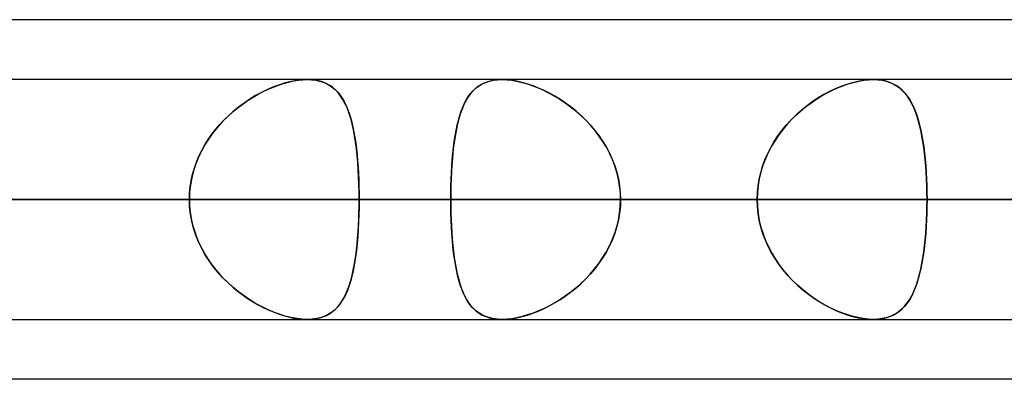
# Model space of a CAD drawing. Header units: millimetres. Extents: x -215 to 215, y -82 to 97.
# Tile 17 of 73: x -94.58 to -88.08, y 41.62 to 44. Entities that reach past the tile are written whole.
import ezdxf

# ---------------------------------------------------------------- set-up
doc = ezdxf.new("R2010")
doc.units = ezdxf.units.MM
doc.layers.add('MAIN-1', color=7, linetype='Continuous')
doc.layers.add('MAIN-2', color=7, linetype='Continuous')

msp = doc.modelspace()

# ---------------------------------------------------------------- linework, layer by layer
at = {"layer": 'MAIN-1'}
for p, q in [((-57.1029, 44), (-109.5547, 44)), ((108.8839, 43.6038), (-108.8839, 43.6038)), ((109.3184, 42.8112), (-109.3184, 42.8112)), ((-108.7738, 42.0187), (108.7738, 42.0187)), ((-88.9409, 42.0187), (-88.9411, 42.0187)), ((-88.9408, 42.0187), (-88.9409, 42.0187)), ((-88.9406, 42.0187), (-88.9408, 42.0187)), ((-88.9405, 42.0187), (-88.9406, 42.0187)), ((-88.9403, 42.0187), (-88.9405, 42.0187)), ((-88.9401, 42.0187), (-88.9403, 42.0187)), ((-57.4772, 41.6225), (-108.9024, 41.6225))]:
    msp.add_line(p, q, dxfattribs=at)
at = {"layer": 'MAIN-2'}
for p, q in [((-92.9019, 43.5549), (-92.8682, 43.5676)), ((-92.8622, 43.5696), (-92.9014, 43.5551)), ((-92.8682, 43.5676), (-92.8348, 43.5784)), ((-92.8234, 43.5817), (-92.8622, 43.5696)), ((-92.8348, 43.5784), (-92.8017, 43.5875)), ((-92.7852, 43.5913), (-92.8234, 43.5817)), ((-92.8017, 43.5875), (-92.7692, 43.5946)), ((-92.7479, 43.5982), (-92.7852, 43.5913)), ((-92.7692, 43.5946), (-92.7376, 43.5997)), ((-92.7121, 43.6024), (-92.7479, 43.5982)), ((-92.7376, 43.5997), (-92.7073, 43.6028)), ((-92.6781, 43.6038), (-92.7121, 43.6024)), ((-92.7073, 43.6028), (-92.6782, 43.6038)), ((-92.6782, 43.6038), (-92.6499, 43.6027)), ((-92.6453, 43.6023), (-92.6781, 43.6038)), ((-92.6499, 43.6027), (-92.623, 43.5995)), ((-92.6144, 43.598), (-92.6453, 43.6023)), ((-92.623, 43.5995), (-92.5974, 43.5941)), ((-92.5854, 43.5907), (-92.6144, 43.598)), ((-92.5974, 43.5941), (-92.5735, 43.5867)), ((-92.5586, 43.5807), (-92.5854, 43.5907)), ((-92.5735, 43.5867), (-92.5512, 43.5773)), ((-92.5341, 43.568), (-92.5586, 43.5807)), ((-92.5512, 43.5773), (-92.5305, 43.5659)), ((-92.5117, 43.5528), (-92.5341, 43.568)), ((-92.5305, 43.5659), (-92.5114, 43.5526)), ((-91.5636, 43.5485), (-91.5442, 43.5628)), ((-91.5288, 43.5721), (-91.5505, 43.5585)), ((-91.5442, 43.5628), (-91.5232, 43.5751)), ((-91.5052, 43.5833), (-91.5288, 43.5721)), ((-91.5232, 43.5751), (-91.5004, 43.5853)), ((-91.4797, 43.5922), (-91.5052, 43.5833)), ((-91.5004, 43.5853), (-91.4757, 43.5933)), ((-91.4521, 43.5986), (-91.4797, 43.5922)), ((-91.4757, 43.5933), (-91.4492, 43.5991)), ((-91.4227, 43.6025), (-91.4521, 43.5986)), ((-91.4492, 43.5991), (-91.4213, 43.6026)), ((-91.3918, 43.6038), (-91.4227, 43.6025)), ((-91.4213, 43.6026), (-91.3919, 43.6037)), ((-91.3919, 43.6037), (-91.361, 43.6026)), ((-91.3605, 43.6026), (-91.3918, 43.6038)), ((-91.361, 43.6026), (-91.3287, 43.5992)), ((-91.3279, 43.5991), (-91.3605, 43.6026)), ((-91.3287, 43.5992), (-91.295, 43.5934)), ((-91.2939, 43.5932), (-91.3279, 43.5991)), ((-91.295, 43.5934), (-91.2604, 43.5855)), ((-91.2588, 43.5851), (-91.2939, 43.5932)), ((-91.2604, 43.5855), (-91.2251, 43.5754)), ((-91.2232, 43.5747), (-91.2588, 43.5851)), ((-91.2251, 43.5754), (-91.1895, 43.5632)), ((-91.1872, 43.5624), (-91.2232, 43.5747)), ((-91.1895, 43.5632), (-91.1536, 43.5491)), ((-91.1509, 43.548), (-91.1872, 43.5624)), ((-89.178, 43.5487), (-89.1423, 43.563)), ((-89.1166, 43.5721), (-89.1541, 43.5585)), ((-89.1423, 43.563), (-89.1069, 43.5753)), ((-89.0796, 43.5834), (-89.1166, 43.5721)), ((-89.1069, 43.5753), (-89.0718, 43.5854)), ((-89.0432, 43.5922), (-89.0796, 43.5834)), ((-89.0718, 43.5854), (-89.0373, 43.5935)), ((-89.0076, 43.5987), (-89.0432, 43.5922)), ((-89.0373, 43.5935), (-89.0037, 43.5992)), ((-88.9735, 43.6025), (-89.0076, 43.5987)), ((-89.0037, 43.5992), (-88.9714, 43.6027)), ((-88.9411, 43.6038), (-88.9735, 43.6025)), ((-88.9714, 43.6027), (-88.9405, 43.6037)), ((-88.9112, 43.6026), (-88.9411, 43.6038)), ((-88.9405, 43.6037), (-88.9111, 43.6026)), ((-88.8829, 43.5991), (-88.9112, 43.6026)), ((-88.9111, 43.6026), (-88.8832, 43.5991)), ((-88.8832, 43.5991), (-88.8566, 43.5933)), ((-88.8562, 43.5932), (-88.8829, 43.5991)), ((-88.8566, 43.5933), (-88.8318, 43.5853)), ((-88.8311, 43.585), (-88.8562, 43.5932)), ((-88.8318, 43.5853), (-88.8087, 43.5752)), ((-88.8078, 43.5747), (-88.8311, 43.585)), ((-88.8087, 43.5752), (-88.7873, 43.563)), ((-88.7862, 43.5623), (-88.8078, 43.5747)), ((-88.7873, 43.563), (-88.7674, 43.5489)), ((-88.7663, 43.5479), (-88.7862, 43.5623)), ((-93.0193, 43.4977), (-93.058, 43.4742)), ((-93.0362, 43.4878), (-93.0029, 43.507)), ((-92.9802, 43.5191), (-93.0193, 43.4977)), ((-93.0029, 43.507), (-92.9694, 43.5245)), ((-92.9408, 43.5382), (-92.9802, 43.5191)), ((-92.9694, 43.5245), (-92.9357, 43.5406)), ((-92.9014, 43.5551), (-92.9408, 43.5382)), ((-92.9357, 43.5406), (-92.9019, 43.5549)), ((-92.4912, 43.5351), (-92.5117, 43.5528)), ((-92.5114, 43.5526), (-92.4937, 43.5375)), ((-92.4937, 43.5375), (-92.4774, 43.5206)), ((-92.4726, 43.5151), (-92.4912, 43.5351)), ((-92.4774, 43.5206), (-92.4622, 43.502)), ((-92.4558, 43.4929), (-92.4726, 43.5151)), ((-92.4622, 43.502), (-92.4482, 43.4815)), ((-91.6053, 43.5046), (-91.6205, 43.4825)), ((-91.6128, 43.4941), (-91.5978, 43.5141)), ((-91.5886, 43.5247), (-91.6053, 43.5046)), ((-91.5978, 43.5141), (-91.5815, 43.5322)), ((-91.5704, 43.5427), (-91.5886, 43.5247)), ((-91.5815, 43.5322), (-91.5636, 43.5485)), ((-91.5505, 43.5585), (-91.5704, 43.5427)), ((-91.1536, 43.5491), (-91.1176, 43.533)), ((-91.1147, 43.5317), (-91.1509, 43.548)), ((-91.1176, 43.533), (-91.0817, 43.5152)), ((-91.0786, 43.5135), (-91.1147, 43.5317)), ((-91.0817, 43.5152), (-91.0459, 43.4954)), ((-91.0429, 43.4936), (-91.0786, 43.5135)), ((-89.2669, 43.5046), (-89.3039, 43.4824)), ((-89.2845, 43.4943), (-89.2492, 43.5143)), ((-89.2294, 43.5247), (-89.2669, 43.5046)), ((-89.2492, 43.5143), (-89.2137, 43.5324)), ((-89.1917, 43.5427), (-89.2294, 43.5247)), ((-89.2137, 43.5324), (-89.178, 43.5487)), ((-89.1541, 43.5585), (-89.1917, 43.5427)), ((-88.7674, 43.5489), (-88.7491, 43.5328)), ((-88.7479, 43.5316), (-88.7663, 43.5479)), ((-88.7491, 43.5328), (-88.7322, 43.5149)), ((-88.7309, 43.5135), (-88.7479, 43.5316)), ((-88.7322, 43.5149), (-88.7164, 43.4951)), ((-88.7153, 43.4936), (-88.7309, 43.5135)), ((-93.1341, 43.4203), (-93.1019, 43.4444)), ((-93.096, 43.4486), (-93.1332, 43.421)), ((-93.1019, 43.4444), (-93.0692, 43.4669)), ((-93.058, 43.4742), (-93.096, 43.4486)), ((-93.0692, 43.4669), (-93.0362, 43.4878)), ((-92.4404, 43.4683), (-92.4558, 43.4929)), ((-92.4482, 43.4815), (-92.4353, 43.4592)), ((-92.4263, 43.4414), (-92.4404, 43.4683)), ((-92.4353, 43.4592), (-92.4234, 43.4351)), ((-92.4136, 43.4122), (-92.4263, 43.4414)), ((-92.4234, 43.4351), (-92.4124, 43.4093)), ((-91.6469, 43.4324), (-91.6583, 43.4046)), ((-91.6511, 43.4226), (-91.6394, 43.4483)), ((-91.6343, 43.4584), (-91.6469, 43.4324)), ((-91.6394, 43.4483), (-91.6267, 43.4722)), ((-91.6205, 43.4825), (-91.6343, 43.4584)), ((-91.6267, 43.4722), (-91.6128, 43.4941)), ((-91.0459, 43.4954), (-91.0102, 43.4737)), ((-91.0074, 43.4719), (-91.0429, 43.4936)), ((-91.0102, 43.4737), (-90.9749, 43.4501)), ((-90.9723, 43.4483), (-91.0074, 43.4719)), ((-90.9749, 43.4501), (-90.9401, 43.4246)), ((-90.9378, 43.4228), (-90.9723, 43.4483)), ((-89.3761, 43.4324), (-89.4109, 43.4046)), ((-89.3884, 43.4229), (-89.3543, 43.4486)), ((-89.3404, 43.4584), (-89.3761, 43.4324)), ((-89.3543, 43.4486), (-89.3196, 43.4724)), ((-89.3039, 43.4824), (-89.3404, 43.4584)), ((-89.3196, 43.4724), (-89.2845, 43.4943)), ((-88.7164, 43.4951), (-88.7019, 43.4734)), ((-88.7009, 43.4719), (-88.7153, 43.4936)), ((-88.7019, 43.4734), (-88.6883, 43.4498)), ((-88.6875, 43.4483), (-88.7009, 43.4719)), ((-88.6883, 43.4498), (-88.6758, 43.4244)), ((-88.6751, 43.4228), (-88.6875, 43.4483)), ((-93.2262, 43.3384), (-93.1964, 43.3673)), ((-93.1693, 43.3915), (-93.204, 43.3601)), ((-93.1964, 43.3673), (-93.1657, 43.3946)), ((-93.1332, 43.421), (-93.1693, 43.3915)), ((-93.1657, 43.3946), (-93.1341, 43.4203)), ((-92.402, 43.3806), (-92.4136, 43.4122)), ((-92.4124, 43.4093), (-92.4024, 43.3818)), ((-92.4024, 43.3818), (-92.3932, 43.3525)), ((-92.3915, 43.3469), (-92.402, 43.3806)), ((-91.6686, 43.375), (-91.6779, 43.3437)), ((-91.6715, 43.3657), (-91.6618, 43.3951)), ((-91.6583, 43.4046), (-91.6686, 43.375)), ((-91.6618, 43.3951), (-91.6511, 43.4226)), ((-90.9401, 43.4246), (-90.906, 43.3973)), ((-90.9039, 43.3955), (-90.9378, 43.4228)), ((-90.906, 43.3973), (-90.8729, 43.3681)), ((-90.871, 43.3664), (-90.9039, 43.3955)), ((-90.8729, 43.3681), (-90.8408, 43.3372)), ((-89.4445, 43.375), (-89.4768, 43.3437)), ((-89.4541, 43.3659), (-89.4217, 43.3953)), ((-89.4109, 43.4046), (-89.4445, 43.375)), ((-89.4217, 43.3953), (-89.3884, 43.4229)), ((-88.6758, 43.4244), (-88.6643, 43.3971)), ((-88.6637, 43.3955), (-88.6751, 43.4228)), ((-88.6643, 43.3971), (-88.6537, 43.368)), ((-88.6532, 43.3664), (-88.6637, 43.3955)), ((-88.6537, 43.368), (-88.644, 43.337)), ((-93.2822, 43.2761), (-93.2548, 43.308)), ((-93.2373, 43.3269), (-93.269, 43.2918)), ((-93.2548, 43.308), (-93.2262, 43.3384)), ((-93.204, 43.3601), (-93.2373, 43.3269)), ((-92.3932, 43.3525), (-92.3848, 43.3217)), ((-92.3821, 43.3109), (-92.3915, 43.3469)), ((-92.3848, 43.3217), (-92.3771, 43.2894)), ((-92.3737, 43.2728), (-92.3821, 43.3109)), ((-91.6956, 43.2671), (-91.6884, 43.3016)), ((-91.6863, 43.3107), (-91.6939, 43.2761)), ((-91.6884, 43.3016), (-91.6804, 43.3345)), ((-91.6779, 43.3437), (-91.6863, 43.3107)), ((-91.6804, 43.3345), (-91.6715, 43.3657)), ((-90.8391, 43.3355), (-90.871, 43.3664)), ((-90.8408, 43.3372), (-90.8101, 43.3046)), ((-90.8085, 43.3028), (-90.8391, 43.3355)), ((-90.8101, 43.3046), (-90.7809, 43.2703)), ((-90.7794, 43.2685), (-90.8085, 43.3028)), ((-89.5438, 43.2673), (-89.5154, 43.3018)), ((-89.5076, 43.3107), (-89.5369, 43.276)), ((-89.5154, 43.3018), (-89.4854, 43.3347)), ((-89.4768, 43.3437), (-89.5076, 43.3107)), ((-89.4854, 43.3347), (-89.4541, 43.3659)), ((-88.6436, 43.3355), (-88.6532, 43.3664)), ((-88.644, 43.337), (-88.6352, 43.3044)), ((-88.6348, 43.3029), (-88.6436, 43.3355)), ((-88.6352, 43.3044), (-88.6271, 43.2702)), ((-88.6268, 43.2686), (-88.6348, 43.3029)), ((-93.3322, 43.2084), (-93.308, 43.2429)), ((-93.2989, 43.255), (-93.3268, 43.2165)), ((-93.308, 43.2429), (-93.2822, 43.2761)), ((-93.269, 43.2918), (-93.2989, 43.255)), ((-92.3771, 43.2894), (-92.3703, 43.2556)), ((-92.3662, 43.2329), (-92.3737, 43.2728)), ((-92.3703, 43.2556), (-92.3641, 43.2204)), ((-91.7006, 43.2399), (-91.7066, 43.2022)), ((-91.7021, 43.2311), (-91.6956, 43.2671)), ((-91.6939, 43.2761), (-91.7006, 43.2399)), ((-90.7809, 43.2703), (-90.7535, 43.2346)), ((-90.7521, 43.2327), (-90.7794, 43.2685)), ((-89.5643, 43.2398), (-89.5899, 43.2021)), ((-89.5704, 43.2313), (-89.5438, 43.2673)), ((-89.5369, 43.276), (-89.5643, 43.2398)), ((-88.6271, 43.2702), (-88.6199, 43.2344)), ((-88.6196, 43.2327), (-88.6268, 43.2686)), ((-93.3525, 43.1764), (-93.3758, 43.1347)), ((-93.3752, 43.1358), (-93.3547, 43.1727)), ((-93.3547, 43.1727), (-93.3322, 43.2084)), ((-93.3268, 43.2165), (-93.3525, 43.1764)), ((-92.3596, 43.1911), (-92.3662, 43.2329)), ((-92.3641, 43.2204), (-92.3586, 43.1839)), ((-92.354, 43.1478), (-92.3596, 43.1911)), ((-92.3586, 43.1839), (-92.3538, 43.1461)), ((-91.7129, 43.155), (-91.7078, 43.1937)), ((-91.7066, 43.2022), (-91.7119, 43.163)), ((-91.7078, 43.1937), (-91.7021, 43.2311)), ((-90.7535, 43.2346), (-90.7279, 43.1973)), ((-90.7267, 43.1954), (-90.7521, 43.2327)), ((-90.7279, 43.1973), (-90.7044, 43.1586)), ((-90.7033, 43.1567), (-90.7267, 43.1954)), ((-89.6177, 43.1551), (-89.5951, 43.1939)), ((-89.5899, 43.2021), (-89.6134, 43.1629)), ((-89.5951, 43.1939), (-89.5704, 43.2313)), ((-88.6199, 43.2344), (-88.6134, 43.1972)), ((-88.6131, 43.1954), (-88.6196, 43.2327)), ((-88.6134, 43.1972), (-88.6076, 43.1585)), ((-88.6074, 43.1568), (-88.6131, 43.1954)), ((-93.3758, 43.1347), (-93.3966, 43.0915)), ((-93.3937, 43.0978), (-93.3752, 43.1358)), ((-92.3491, 43.1028), (-92.354, 43.1478)), ((-92.3538, 43.1461), (-92.3495, 43.107)), ((-92.3495, 43.107), (-92.3459, 43.0669)), ((-91.721, 43.0737), (-91.7172, 43.115)), ((-91.7165, 43.1224), (-91.7204, 43.0805)), ((-91.7172, 43.115), (-91.7129, 43.155)), ((-91.7119, 43.163), (-91.7165, 43.1224)), ((-90.7044, 43.1586), (-90.6831, 43.1184)), ((-90.6822, 43.1167), (-90.7033, 43.1567)), ((-90.6831, 43.1184), (-90.6642, 43.077)), ((-90.6635, 43.0754), (-90.6822, 43.1167)), ((-89.6561, 43.0738), (-89.6381, 43.1151)), ((-89.6346, 43.1223), (-89.6535, 43.0804)), ((-89.6381, 43.1151), (-89.6177, 43.1551)), ((-89.6134, 43.1629), (-89.6346, 43.1223)), ((-88.6076, 43.1585), (-88.6026, 43.1184)), ((-88.6024, 43.1168), (-88.6074, 43.1568)), ((-88.6026, 43.1184), (-88.5982, 43.0769)), ((-88.598, 43.0755), (-88.6024, 43.1168)), ((-93.4145, 43.047), (-93.4295, 43.0014)), ((-93.4242, 43.0188), (-93.4101, 43.0587)), ((-93.3966, 43.0915), (-93.4145, 43.047)), ((-93.4101, 43.0587), (-93.3937, 43.0978)), ((-92.345, 43.0564), (-92.3491, 43.1028)), ((-92.3459, 43.0669), (-92.3428, 43.0258)), ((-92.3417, 43.0087), (-92.345, 43.0564)), ((-91.7242, 43.0315), (-91.721, 43.0737)), ((-91.7204, 43.0805), (-91.7237, 43.0375)), ((-90.6642, 43.077), (-90.6479, 43.0345)), ((-90.6474, 43.033), (-90.6635, 43.0754)), ((-89.6717, 43.0316), (-89.6561, 43.0738)), ((-89.6535, 43.0804), (-89.6697, 43.0375)), ((-88.5982, 43.0769), (-88.5945, 43.0344)), ((-88.5944, 43.033), (-88.598, 43.0755)), ((-93.445, 42.9371), (-93.4358, 42.9782)), ((-93.4295, 43.0014), (-93.4414, 42.9547)), ((-93.4358, 42.9782), (-93.4242, 43.0188)), ((-92.3428, 43.0258), (-92.3403, 42.9841)), ((-92.3392, 42.9602), (-92.3417, 43.0087)), ((-92.3403, 42.9841), (-92.3384, 42.9417)), ((-91.7287, 42.9449), (-91.7267, 42.9885)), ((-91.7264, 42.9936), (-91.7285, 42.9487)), ((-91.7267, 42.9885), (-91.7242, 43.0315)), ((-91.7237, 43.0375), (-91.7264, 42.9936)), ((-90.6479, 43.0345), (-90.6344, 42.9911)), ((-90.634, 42.9897), (-90.6474, 43.033)), ((-90.6344, 42.9911), (-90.6237, 42.9471)), ((-90.6234, 42.9458), (-90.634, 42.9897)), ((-89.6946, 42.945), (-89.6845, 42.9886)), ((-89.6832, 42.9935), (-89.6939, 42.9486)), ((-89.6845, 42.9886), (-89.6717, 43.0316)), ((-89.6697, 43.0375), (-89.6832, 42.9935)), ((-88.5945, 43.0344), (-88.5915, 42.9911)), ((-88.5914, 42.9898), (-88.5944, 43.033)), ((-88.5915, 42.9911), (-88.5891, 42.947)), ((-88.5891, 42.9459), (-88.5914, 42.9898)), ((-93.4515, 42.8956), (-93.445, 42.9371)), ((-93.4414, 42.9547), (-93.45, 42.9073)), ((-92.3374, 42.9111), (-92.3392, 42.9602)), ((-92.3384, 42.9417), (-92.337, 42.8987)), ((-91.7301, 42.9008), (-91.7287, 42.9449)), ((-91.7285, 42.9487), (-91.73, 42.9032)), ((-90.6237, 42.9471), (-90.616, 42.9023)), ((-90.6158, 42.9014), (-90.6234, 42.9458)), ((-89.7019, 42.9008), (-89.6946, 42.945)), ((-89.6939, 42.9486), (-89.7016, 42.9032)), ((-88.5891, 42.947), (-88.5875, 42.9023)), ((-88.5875, 42.9014), (-88.5891, 42.9459)), ((-93.4551, 42.8594), (-93.4569, 42.8112)), ((-93.4569, 42.8112), (-93.4555, 42.8536)), ((-93.4555, 42.8536), (-93.4515, 42.8956)), ((-93.45, 42.9073), (-93.4551, 42.8594)), ((-92.3363, 42.8614), (-92.3374, 42.9111)), ((-92.337, 42.8987), (-92.3362, 42.8552)), ((-92.3359, 42.8112), (-92.3363, 42.8614)), ((-92.3362, 42.8552), (-92.3359, 42.8112)), ((-91.7309, 42.8574), (-91.7312, 42.8112)), ((-91.7312, 42.8112), (-91.7309, 42.8562)), ((-91.73, 42.9032), (-91.7309, 42.8574)), ((-91.7309, 42.8562), (-91.7301, 42.9008)), ((-90.616, 42.9023), (-90.6113, 42.857)), ((-90.6112, 42.8565), (-90.6158, 42.9014)), ((-90.6113, 42.857), (-90.6097, 42.8112)), ((-90.6097, 42.8112), (-90.6112, 42.8565)), ((-89.7062, 42.8574), (-89.7078, 42.8112)), ((-89.7078, 42.8112), (-89.7063, 42.8562)), ((-89.7063, 42.8562), (-89.7019, 42.9008)), ((-89.7016, 42.9032), (-89.7062, 42.8574)), ((-88.5875, 42.9023), (-88.5865, 42.857)), ((-88.5865, 42.8565), (-88.5875, 42.9014)), ((-88.5865, 42.857), (-88.5862, 42.8112)), ((-88.5862, 42.8112), (-88.5865, 42.8565)), ((-122.2035, 42.8112), (-89.7078, 42.8112)), ((-89.7078, 42.8112), (-122.2035, 42.8112)), ((-88.5862, 42.8112), (-120.6185, 42.8112)), ((-120.6185, 42.8112), (-88.5862, 42.8112)), ((-109.8405, 42.8112), (-80.9584, 42.8112)), ((-80.9584, 42.8112), (-109.8405, 42.8112)), ((-109.3184, 42.8112), (109.3184, 42.8112)), ((-79.8366, 42.8112), (-108.2555, 42.8112)), ((-108.2555, 42.8112), (-79.8366, 42.8112)), ((-108.1031, 42.8112), (108.1031, 42.8112)), ((108.1031, 42.8112), (-108.1031, 42.8112)), ((-93.4569, 42.8112), (-101.0792, 42.8112)), ((-101.0792, 42.8112), (-93.4569, 42.8112)), ((100.4781, 42.8112), (-100.4781, 42.8112)), ((-100.4781, 42.8112), (100.4781, 42.8112)), ((-99.3568, 42.8112), (99.3568, 42.8112)), ((-99.3568, 42.8112), (-91.7312, 42.8112)), ((99.3568, 42.8112), (-99.3568, 42.8112)), ((-91.7312, 42.8112), (-99.3568, 42.8112)), ((-97.4775, 42.8112), (-72.2072, 42.8112)), ((-72.2072, 42.8112), (-97.4775, 42.8112)), ((-89.7078, 42.8112), (-97.3343, 42.8112)), ((-97.3343, 42.8112), (-89.7078, 42.8112)), ((-93.4569, 42.8112), (-96.8192, 42.8112)), ((-96.8192, 42.8112), (-93.4569, 42.8112)), ((-71.0851, 42.8112), (-95.8925, 42.8112)), ((-95.8925, 42.8112), (-71.0851, 42.8112)), ((-95.6982, 42.8112), (-92.3359, 42.8112)), ((-95.6982, 42.8112), (-88.0757, 42.8112)), ((-92.3359, 42.8112), (-95.6982, 42.8112)), ((-88.0757, 42.8112), (-95.6982, 42.8112)), ((-93.4569, 42.8112), (-93.4555, 42.7689)), ((-93.4551, 42.7631), (-93.4569, 42.8112)), ((-92.3359, 42.8112), (-92.3363, 42.7611)), ((-92.3362, 42.7673), (-92.3359, 42.8112)), ((-84.7134, 42.8112), (-92.3359, 42.8112)), ((-92.3359, 42.8112), (-84.7134, 42.8112)), ((91.7312, 42.8112), (-91.7312, 42.8112)), ((-91.7312, 42.8112), (91.7312, 42.8112)), ((-91.7309, 42.7651), (-91.7312, 42.8112)), ((-91.7312, 42.8112), (-91.7309, 42.7663)), ((-90.6113, 42.7655), (-90.6097, 42.8112)), ((-90.6097, 42.8112), (-90.6112, 42.766)), ((-90.6097, 42.8112), (90.6097, 42.8112)), ((-90.6097, 42.8112), (-82.9832, 42.8112)), ((90.6097, 42.8112), (-90.6097, 42.8112)), ((-82.9832, 42.8112), (-90.6097, 42.8112)), ((-89.7078, 42.8112), (-89.7062, 42.7647)), ((-89.7062, 42.7651), (-89.7078, 42.8112)), ((-88.5865, 42.7655), (-88.5862, 42.8112)), ((-88.5862, 42.8112), (-88.5865, 42.766)), ((-80.9584, 42.8112), (-88.5862, 42.8112)), ((-88.5862, 42.8112), (-80.9584, 42.8112)), ((-84.7134, 42.8112), (-88.0757, 42.8112)), ((-88.0757, 42.8112), (-84.7134, 42.8112)), ((-93.4555, 42.7689), (-93.4515, 42.7269)), ((-93.45, 42.7152), (-93.4551, 42.7631)), ((-93.4515, 42.7269), (-93.445, 42.6854)), ((-92.3384, 42.6808), (-92.337, 42.7238)), ((-92.3363, 42.7611), (-92.3374, 42.7114)), ((-92.337, 42.7238), (-92.3362, 42.7673)), ((-91.7309, 42.7663), (-91.7301, 42.7217)), ((-91.73, 42.7193), (-91.7309, 42.7651)), ((-91.7301, 42.7217), (-91.7287, 42.6776)), ((-91.7285, 42.6738), (-91.73, 42.7193)), ((-90.6237, 42.6754), (-90.616, 42.7202)), ((-90.6158, 42.7211), (-90.6234, 42.6767)), ((-90.616, 42.7202), (-90.6113, 42.7655)), ((-90.6112, 42.766), (-90.6158, 42.7211)), ((-89.7016, 42.7193), (-89.7062, 42.7651)), ((-89.7062, 42.7647), (-89.7015, 42.7186)), ((-89.6939, 42.6739), (-89.7016, 42.7193)), ((-89.7015, 42.7186), (-89.6937, 42.6729)), ((-88.5874, 42.7211), (-88.5891, 42.6767)), ((-88.5891, 42.6754), (-88.5875, 42.7201)), ((-88.5875, 42.7201), (-88.5865, 42.7655)), ((-88.5865, 42.766), (-88.5874, 42.7211)), ((-93.4414, 42.6678), (-93.45, 42.7152)), ((-93.445, 42.6854), (-93.4358, 42.6443)), ((-93.4295, 42.6211), (-93.4414, 42.6678)), ((-92.3392, 42.6623), (-92.3417, 42.6138)), ((-92.3403, 42.6384), (-92.3384, 42.6808)), ((-92.3374, 42.7114), (-92.3392, 42.6623)), ((-91.7287, 42.6776), (-91.7267, 42.634)), ((-91.7264, 42.6289), (-91.7285, 42.6738)), ((-90.6344, 42.6314), (-90.6237, 42.6754)), ((-90.6234, 42.6767), (-90.634, 42.6328)), ((-89.6832, 42.629), (-89.6939, 42.6739)), ((-89.6937, 42.6729), (-89.6829, 42.6279)), ((-88.5915, 42.6313), (-88.5891, 42.6754)), ((-88.5891, 42.6767), (-88.5914, 42.6329)), ((-93.4358, 42.6443), (-93.4242, 42.6037)), ((-93.4145, 42.5755), (-93.4295, 42.6211)), ((-93.4242, 42.6037), (-93.4101, 42.5638)), ((-92.3459, 42.5556), (-92.3428, 42.5967)), ((-92.3417, 42.6138), (-92.345, 42.5661)), ((-92.3428, 42.5967), (-92.3403, 42.6384)), ((-91.7267, 42.634), (-91.7242, 42.591)), ((-91.7237, 42.585), (-91.7264, 42.6289)), ((-91.7242, 42.591), (-91.721, 42.5488)), ((-90.6642, 42.5455), (-90.6479, 42.588)), ((-90.6474, 42.5895), (-90.6635, 42.5471)), ((-90.6479, 42.588), (-90.6344, 42.6314)), ((-90.634, 42.6328), (-90.6474, 42.5895)), ((-89.6697, 42.585), (-89.6832, 42.629)), ((-89.6829, 42.6279), (-89.6691, 42.5835)), ((-88.5982, 42.5454), (-88.5945, 42.5879)), ((-88.5944, 42.5897), (-88.598, 42.5473)), ((-88.5945, 42.5879), (-88.5915, 42.6313)), ((-88.5914, 42.6329), (-88.5944, 42.5897)), ((-93.3966, 42.531), (-93.4145, 42.5755)), ((-93.4101, 42.5638), (-93.3937, 42.5247)), ((-93.3758, 42.4878), (-93.3966, 42.531)), ((-93.3937, 42.5247), (-93.3752, 42.4867)), ((-92.3495, 42.5155), (-92.3459, 42.5556)), ((-92.345, 42.5661), (-92.3491, 42.5197)), ((-91.7204, 42.542), (-91.7237, 42.585)), ((-91.721, 42.5488), (-91.7172, 42.5075)), ((-91.7165, 42.5001), (-91.7204, 42.542)), ((-90.6831, 42.5041), (-90.6642, 42.5455)), ((-90.6635, 42.5471), (-90.6822, 42.5058)), ((-89.6535, 42.5421), (-89.6697, 42.585)), ((-89.6691, 42.5835), (-89.6525, 42.5399)), ((-89.6346, 42.5002), (-89.6535, 42.5421)), ((-89.6525, 42.5399), (-89.6333, 42.4975)), ((-88.6026, 42.504), (-88.5982, 42.5454)), ((-88.598, 42.5473), (-88.6023, 42.506)), ((-93.3525, 42.4461), (-93.3758, 42.4878)), ((-93.3752, 42.4867), (-93.3547, 42.4498)), ((-92.354, 42.4747), (-92.3596, 42.4314)), ((-92.3586, 42.4386), (-92.3538, 42.4764)), ((-92.3491, 42.5197), (-92.354, 42.4747)), ((-92.3538, 42.4764), (-92.3495, 42.5155)), ((-91.7172, 42.5075), (-91.7129, 42.4675)), ((-91.7119, 42.4595), (-91.7165, 42.5001)), ((-91.7129, 42.4675), (-91.7078, 42.4288)), ((-91.7066, 42.4203), (-91.7119, 42.4595)), ((-90.7279, 42.4252), (-90.7044, 42.4639)), ((-90.7033, 42.4658), (-90.7267, 42.4271)), ((-90.7044, 42.4639), (-90.6831, 42.5041)), ((-90.6822, 42.5058), (-90.7033, 42.4658)), ((-89.6134, 42.4596), (-89.6346, 42.5002)), ((-89.6333, 42.4975), (-89.6116, 42.4564)), ((-89.5899, 42.4204), (-89.6134, 42.4596)), ((-89.6116, 42.4564), (-89.5875, 42.4167)), ((-88.6134, 42.4251), (-88.6076, 42.4638)), ((-88.6073, 42.4661), (-88.613, 42.4274)), ((-88.6076, 42.4638), (-88.6026, 42.504)), ((-88.6023, 42.506), (-88.6073, 42.4661)), ((-93.3547, 42.4498), (-93.3322, 42.4141)), ((-93.3268, 42.406), (-93.3525, 42.4461)), ((-93.3322, 42.4141), (-93.308, 42.3796)), ((-93.2989, 42.3675), (-93.3268, 42.406)), ((-92.3703, 42.3669), (-92.3641, 42.4021)), ((-92.3596, 42.4314), (-92.3662, 42.3896)), ((-92.3641, 42.4021), (-92.3586, 42.4386)), ((-91.7078, 42.4288), (-91.7021, 42.3914)), ((-91.7006, 42.3826), (-91.7066, 42.4203)), ((-91.7021, 42.3914), (-91.6956, 42.3554)), ((-90.7535, 42.3879), (-90.7279, 42.4252)), ((-90.7267, 42.4271), (-90.7521, 42.3898)), ((-89.5643, 42.3827), (-89.5899, 42.4204)), ((-89.5875, 42.4167), (-89.5613, 42.3784)), ((-88.6199, 42.3879), (-88.6134, 42.4251)), ((-88.613, 42.4274), (-88.6195, 42.3901)), ((-93.308, 42.3796), (-93.2822, 42.3464)), ((-93.269, 42.3307), (-93.2989, 42.3675)), ((-93.2822, 42.3464), (-93.2548, 42.3145)), ((-93.2373, 42.2956), (-93.269, 42.3307)), ((-92.3848, 42.3008), (-92.3771, 42.3331)), ((-92.3737, 42.3497), (-92.3821, 42.3116)), ((-92.3771, 42.3331), (-92.3703, 42.3669)), ((-92.3662, 42.3896), (-92.3737, 42.3497)), ((-91.6939, 42.3464), (-91.7006, 42.3826)), ((-91.6956, 42.3554), (-91.6884, 42.3209)), ((-91.6863, 42.3118), (-91.6939, 42.3464)), ((-90.8101, 42.3179), (-90.7809, 42.3522)), ((-90.7794, 42.354), (-90.8085, 42.3197)), ((-90.7809, 42.3522), (-90.7535, 42.3879)), ((-90.7521, 42.3898), (-90.7794, 42.354)), ((-89.5369, 42.3465), (-89.5643, 42.3827)), ((-89.5613, 42.3784), (-89.533, 42.3417)), ((-89.5076, 42.3118), (-89.5369, 42.3465)), ((-89.533, 42.3417), (-89.5029, 42.3066)), ((-88.6352, 42.3179), (-88.6272, 42.3521)), ((-88.6267, 42.3543), (-88.6347, 42.32)), ((-88.6272, 42.3521), (-88.6199, 42.3879)), ((-88.6195, 42.3901), (-88.6267, 42.3543)), ((-93.2548, 42.3145), (-93.2262, 42.2841)), ((-93.204, 42.2624), (-93.2373, 42.2956)), ((-93.2262, 42.2841), (-93.1964, 42.2552)), ((-93.1693, 42.231), (-93.204, 42.2624)), ((-92.4024, 42.2407), (-92.3932, 42.27)), ((-92.3915, 42.2756), (-92.402, 42.2419)), ((-92.3932, 42.27), (-92.3848, 42.3008)), ((-92.3821, 42.3116), (-92.3915, 42.2756)), ((-91.6884, 42.3209), (-91.6804, 42.288)), ((-91.6779, 42.2788), (-91.6863, 42.3118)), ((-91.6804, 42.288), (-91.6715, 42.2568)), ((-91.6686, 42.2475), (-91.6779, 42.2788)), ((-90.8729, 42.2544), (-90.8408, 42.2853)), ((-90.8391, 42.287), (-90.871, 42.2561)), ((-90.8408, 42.2853), (-90.8101, 42.3179)), ((-90.8085, 42.3197), (-90.8391, 42.287)), ((-89.4768, 42.2788), (-89.5076, 42.3118)), ((-89.5029, 42.3066), (-89.4713, 42.2733)), ((-89.4445, 42.2475), (-89.4768, 42.2788)), ((-89.4713, 42.2733), (-89.4383, 42.2419)), ((-88.6538, 42.2543), (-88.6441, 42.2852)), ((-88.6435, 42.2874), (-88.6531, 42.2565)), ((-88.6441, 42.2852), (-88.6352, 42.3179)), ((-88.6347, 42.32), (-88.6435, 42.2874)), ((-93.1964, 42.2552), (-93.1657, 42.2279)), ((-93.1332, 42.2015), (-93.1693, 42.231)), ((-93.1657, 42.2279), (-93.1341, 42.2022)), ((-93.1341, 42.2022), (-93.1019, 42.1781)), ((-93.096, 42.1739), (-93.1332, 42.2015)), ((-92.4136, 42.2103), (-92.4263, 42.1811)), ((-92.4234, 42.1874), (-92.4124, 42.2132)), ((-92.402, 42.2419), (-92.4136, 42.2103)), ((-92.4124, 42.2132), (-92.4024, 42.2407)), ((-91.6715, 42.2568), (-91.6618, 42.2274)), ((-91.6583, 42.2179), (-91.6686, 42.2475)), ((-91.6618, 42.2274), (-91.6511, 42.1999)), ((-91.6469, 42.1901), (-91.6583, 42.2179)), ((-91.6511, 42.1999), (-91.6394, 42.1742)), ((-90.9749, 42.1724), (-90.9401, 42.1979)), ((-90.9378, 42.1997), (-90.9723, 42.1742)), ((-90.9401, 42.1979), (-90.906, 42.2252)), ((-90.9039, 42.227), (-90.9378, 42.1997)), ((-90.906, 42.2252), (-90.8729, 42.2544)), ((-90.871, 42.2561), (-90.9039, 42.227)), ((-89.4109, 42.2179), (-89.4445, 42.2475)), ((-89.4383, 42.2419), (-89.4043, 42.2124)), ((-89.3761, 42.1901), (-89.4109, 42.2179)), ((-89.4043, 42.2124), (-89.3693, 42.1849)), ((-88.6885, 42.1724), (-88.676, 42.1979)), ((-88.6749, 42.2001), (-88.6873, 42.1747)), ((-88.676, 42.1979), (-88.6644, 42.2252)), ((-88.6635, 42.2274), (-88.6749, 42.2001)), ((-88.6644, 42.2252), (-88.6538, 42.2543)), ((-88.6531, 42.2565), (-88.6635, 42.2274)), ((-93.1019, 42.1781), (-93.0692, 42.1556)), ((-93.058, 42.1483), (-93.096, 42.1739)), ((-93.0692, 42.1556), (-93.0362, 42.1347)), ((-93.0193, 42.1248), (-93.058, 42.1483)), ((-93.0362, 42.1347), (-93.0029, 42.1155)), ((-92.4622, 42.1205), (-92.4482, 42.141)), ((-92.4404, 42.1542), (-92.4558, 42.1296)), ((-92.4482, 42.141), (-92.4353, 42.1633)), ((-92.4263, 42.1811), (-92.4404, 42.1542)), ((-92.4353, 42.1633), (-92.4234, 42.1874)), ((-91.6343, 42.1641), (-91.6469, 42.1901)), ((-91.6394, 42.1742), (-91.6267, 42.1503)), ((-91.6205, 42.14), (-91.6343, 42.1641)), ((-91.6267, 42.1503), (-91.6128, 42.1284)), ((-91.6053, 42.1179), (-91.6205, 42.14)), ((-91.0459, 42.1271), (-91.0102, 42.1488)), ((-91.0074, 42.1506), (-91.0429, 42.1289)), ((-91.0102, 42.1488), (-90.9749, 42.1724)), ((-90.9723, 42.1742), (-91.0074, 42.1506)), ((-89.3404, 42.1641), (-89.3761, 42.1901)), ((-89.3693, 42.1849), (-89.3336, 42.1595)), ((-89.3039, 42.14), (-89.3404, 42.1641)), ((-89.3336, 42.1595), (-89.2974, 42.136)), ((-89.2669, 42.1179), (-89.3039, 42.14)), ((-89.2974, 42.136), (-89.2609, 42.1146)), ((-88.7166, 42.1271), (-88.702, 42.1488)), ((-88.7006, 42.1511), (-88.715, 42.1293)), ((-88.702, 42.1488), (-88.6885, 42.1724)), ((-88.6873, 42.1747), (-88.7006, 42.1511)), ((-92.9802, 42.1035), (-93.0193, 42.1248)), ((-93.0029, 42.1155), (-92.9694, 42.098)), ((-92.9408, 42.0843), (-92.9802, 42.1035)), ((-92.9694, 42.098), (-92.9357, 42.082)), ((-92.9014, 42.0674), (-92.9408, 42.0843)), ((-92.9357, 42.082), (-92.9019, 42.0676)), ((-92.9019, 42.0676), (-92.8682, 42.0549)), ((-92.8622, 42.0529), (-92.9014, 42.0674)), ((-92.5117, 42.0697), (-92.5341, 42.0545)), ((-92.5305, 42.0566), (-92.5114, 42.0699)), ((-92.4912, 42.0874), (-92.5117, 42.0697)), ((-92.5114, 42.0699), (-92.4937, 42.085)), ((-92.4937, 42.085), (-92.4774, 42.1019)), ((-92.4726, 42.1074), (-92.4912, 42.0874)), ((-92.4774, 42.1019), (-92.4622, 42.1205)), ((-92.4558, 42.1296), (-92.4726, 42.1074)), ((-91.6128, 42.1284), (-91.5978, 42.1084)), ((-91.5886, 42.0978), (-91.6053, 42.1179)), ((-91.5978, 42.1084), (-91.5815, 42.0903)), ((-91.5704, 42.0798), (-91.5886, 42.0978)), ((-91.5815, 42.0903), (-91.5636, 42.074)), ((-91.5505, 42.064), (-91.5704, 42.0798)), ((-91.5636, 42.074), (-91.5442, 42.0597)), ((-91.1895, 42.0593), (-91.1536, 42.0734)), ((-91.1509, 42.0745), (-91.1872, 42.0601)), ((-91.1536, 42.0734), (-91.1176, 42.0895)), ((-91.1147, 42.0908), (-91.1509, 42.0745)), ((-91.1176, 42.0895), (-91.0817, 42.1073)), ((-91.0786, 42.109), (-91.1147, 42.0908)), ((-91.0817, 42.1073), (-91.0459, 42.1271)), ((-91.0429, 42.1289), (-91.0786, 42.109)), ((-89.2294, 42.0978), (-89.2669, 42.1179)), ((-89.2609, 42.1146), (-89.2243, 42.0953)), ((-89.1917, 42.0798), (-89.2294, 42.0978)), ((-89.2243, 42.0953), (-89.1874, 42.0779)), ((-89.1541, 42.064), (-89.1917, 42.0798)), ((-89.1874, 42.0779), (-89.1504, 42.0626)), ((-88.7876, 42.0593), (-88.7677, 42.0734)), ((-88.7659, 42.0749), (-88.7857, 42.0605)), ((-88.7677, 42.0734), (-88.7493, 42.0895)), ((-88.7475, 42.0912), (-88.7659, 42.0749)), ((-88.7493, 42.0895), (-88.7324, 42.1073)), ((-88.7306, 42.1094), (-88.7475, 42.0912)), ((-88.7324, 42.1073), (-88.7166, 42.1271)), ((-88.715, 42.1293), (-88.7306, 42.1094)), ((-92.8682, 42.0549), (-92.8348, 42.0441)), ((-92.8234, 42.0408), (-92.8622, 42.0529)), ((-92.8348, 42.0441), (-92.8017, 42.035)), ((-92.7852, 42.0312), (-92.8234, 42.0408)), ((-92.8017, 42.035), (-92.7692, 42.0279)), ((-92.7479, 42.0243), (-92.7852, 42.0312)), ((-92.7692, 42.0279), (-92.7376, 42.0228)), ((-92.7121, 42.0201), (-92.7479, 42.0243)), ((-92.7376, 42.0228), (-92.7073, 42.0197)), ((-92.6781, 42.0187), (-92.7121, 42.0201)), ((-92.7073, 42.0197), (-92.6782, 42.0187)), ((-92.6782, 42.0187), (-92.6499, 42.0198)), ((-92.6453, 42.0202), (-92.6781, 42.0187)), ((-92.6499, 42.0198), (-92.623, 42.023)), ((-92.6144, 42.0245), (-92.6453, 42.0202)), ((-92.623, 42.023), (-92.5974, 42.0284)), ((-92.5854, 42.0318), (-92.6144, 42.0245)), ((-92.5974, 42.0284), (-92.5735, 42.0358)), ((-92.5586, 42.0418), (-92.5854, 42.0318)), ((-92.5735, 42.0358), (-92.5512, 42.0452)), ((-92.5341, 42.0545), (-92.5586, 42.0418)), ((-92.5512, 42.0452), (-92.5305, 42.0566)), ((-91.5288, 42.0504), (-91.5505, 42.064)), ((-91.5442, 42.0597), (-91.5232, 42.0474)), ((-91.5052, 42.0392), (-91.5288, 42.0504)), ((-91.5232, 42.0474), (-91.5004, 42.0372)), ((-91.4797, 42.0303), (-91.5052, 42.0392)), ((-91.5004, 42.0372), (-91.4757, 42.0292)), ((-91.4521, 42.0238), (-91.4797, 42.0303)), ((-91.4757, 42.0292), (-91.4492, 42.0234)), ((-91.4227, 42.02), (-91.4521, 42.0238)), ((-91.4492, 42.0234), (-91.4213, 42.0199)), ((-91.3918, 42.0187), (-91.4227, 42.02)), ((-91.4213, 42.0199), (-91.3919, 42.0187)), ((-91.3919, 42.0187), (-91.361, 42.0199)), ((-91.3605, 42.0199), (-91.3918, 42.0187)), ((-91.361, 42.0199), (-91.3287, 42.0233)), ((-91.3279, 42.0234), (-91.3605, 42.0199)), ((-91.3287, 42.0233), (-91.295, 42.0291)), ((-91.2939, 42.0293), (-91.3279, 42.0234)), ((-91.295, 42.0291), (-91.2604, 42.037)), ((-91.2588, 42.0374), (-91.2939, 42.0293)), ((-91.2604, 42.037), (-91.2251, 42.0471)), ((-91.2232, 42.0478), (-91.2588, 42.0374)), ((-91.2251, 42.0471), (-91.1895, 42.0593)), ((-91.1872, 42.0601), (-91.2232, 42.0478)), ((-89.1166, 42.0504), (-89.1541, 42.064)), ((-89.1504, 42.0626), (-89.1137, 42.0494)), ((-89.0796, 42.0391), (-89.1166, 42.0504)), ((-89.1137, 42.0494), (-89.0773, 42.0385)), ((-89.0432, 42.0303), (-89.0796, 42.0391)), ((-89.0773, 42.0385), (-89.0415, 42.0299)), ((-89.0076, 42.0238), (-89.0432, 42.0303)), ((-89.0415, 42.0299), (-89.0065, 42.0237)), ((-88.9735, 42.02), (-89.0076, 42.0238)), ((-89.0065, 42.0237), (-88.9731, 42.02)), ((-88.9411, 42.0187), (-88.9735, 42.02)), ((-88.9731, 42.02), (-88.9411, 42.0187)), ((-88.9411, 42.0187), (-88.9116, 42.0199)), ((-88.9104, 42.02), (-88.9401, 42.0187)), ((-88.9116, 42.0199), (-88.8836, 42.0233)), ((-88.8822, 42.0236), (-88.9104, 42.02)), ((-88.8836, 42.0233), (-88.857, 42.0291)), ((-88.8555, 42.0295), (-88.8822, 42.0236)), ((-88.857, 42.0291), (-88.8321, 42.0371)), ((-88.8305, 42.0377), (-88.8555, 42.0295)), ((-88.8321, 42.0371), (-88.809, 42.0472)), ((-88.8073, 42.048), (-88.8305, 42.0377)), ((-88.809, 42.0472), (-88.7876, 42.0593)), ((-88.7857, 42.0605), (-88.8073, 42.048))]:
    msp.add_line(p, q, dxfattribs=at)

doc.saveas('drawing.dxf')
